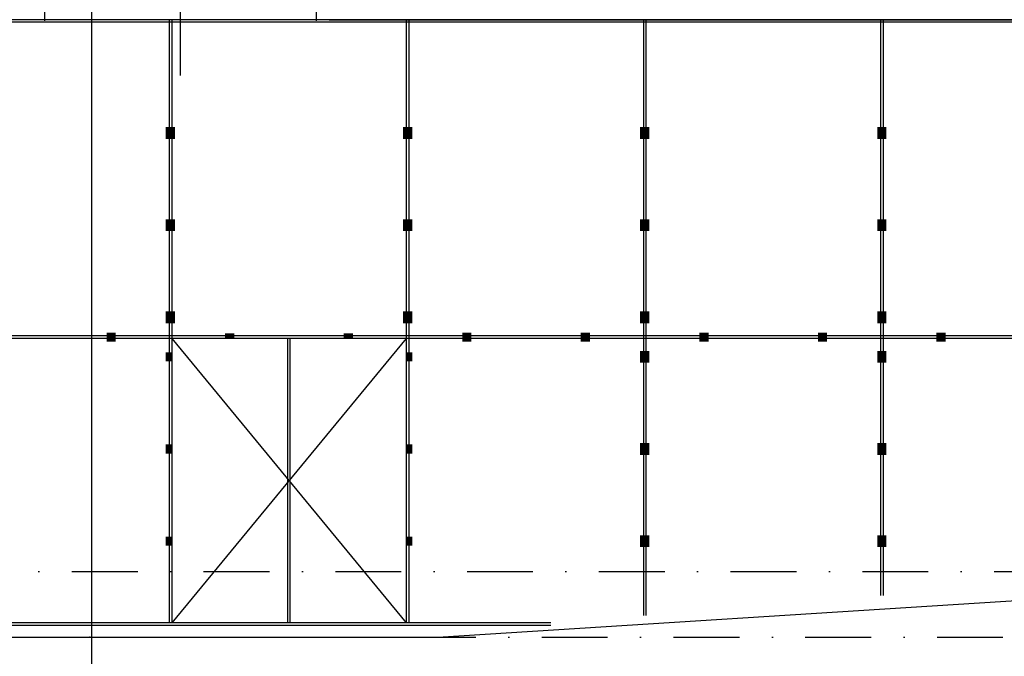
# Model space of a CAD drawing. Extents: x 45255 to 166574, y 102070 to 129901.
# Tile 5 of 21: x 70378 to 77852, y 107942 to 112777. Entities that reach past the tile are written whole.
import ezdxf

# ---------------------------------------------------------------- set-up
doc = ezdxf.new("R2010")
doc.units = 0
doc.header["$LTSCALE"] = 1000
doc.header["$MEASUREMENT"] = 0
doc.linetypes.add('DASHDOT', pattern=[1, 0.5, -0.25, 0, -0.25])
doc.layers.add('B02', color=7, linetype='CONTINUOUS')
doc.layers.add('B03', color=7, linetype='CONTINUOUS')

msp = doc.modelspace()

# ---------------------------------------------------------------- linework, layer by layer
at = {"layer": 'B02', "color": 8, "linetype": 'Continuous'}
msp.add_line((70922.5, 127015.9), (70922.5, 102620.6), dxfattribs=at)
at = {"layer": 'B02', "color": 8, "linetype": 'DASHDOT'}
for p, q in [((48772, 108587), (153552.6, 108587)), ((45338.6, 108087), (156664.6, 108087))]:
    msp.add_line(p, q, dxfattribs=at)
at = {"layer": 'B03', "color": 8, "linetype": 'DASHDOT'}
for p, q in [((71597.4, 116854), (71597.4, 112327)), ((70862.4, 116651.1), (70862.4, 112692.1)), ((72332.4, 116651.1), (72332.4, 112692.1))]:
    msp.add_line(p, q, dxfattribs=at)
at = {"layer": 'B03', "color": 8, "linetype": 'Continuous'}
for p, q in [((78172.5, 112776.9), (70206.5, 112776.9)), ((78172.5, 112756.9), (70206.5, 112756.9)), ((71512.5, 112776.9), (71512.5, 108197)), ((71532.5, 112776.9), (71532.5, 108197)), ((72727.8, 112776.9), (78172.5, 112776.9)), ((73312.5, 112776.9), (73312.5, 108197)), ((73332.5, 112776.9), (73332.5, 108197)), ((75112.5, 112776.9), (75112.5, 108251)), ((75112.5, 112776.9), (75132.5, 112776.9)), ((75132.5, 112776.9), (75132.5, 108251)), ((76912.5, 112776.9), (76912.5, 108404)), ((76912.5, 112776.9), (76932.5, 112776.9)), ((76932.5, 112776.9), (76932.5, 108404)), ((78172.5, 110376.9), (60308.4, 110376.9)), ((78172.5, 110356.9), (60308.4, 110356.9)), ((71532.5, 110356.9), (73312.5, 108197)), ((73312.5, 110356.9), (71532.5, 108197)), ((72412.5, 108197), (72412.5, 110356.9)), ((72432.5, 108197), (72432.5, 110356.9)), ((73552.5, 108087), (81412.5, 108587)), ((74410, 108197), (60308.4, 108197)), ((74410, 108177), (60308.4, 108177)), ((60308.4, 108087), (70911, 108087)), ((70911, 108087), (73552.5, 108087))]:
    msp.add_line(p, q, dxfattribs=at)
for points in [[(70502.4, 112905.5), (70567.4, 112905.5), (70567.4, 112767)], [(70502.4, 112903.5), (70565.4, 112903.5), (70565.4, 112767)], [(72692.4, 112905.5), (72627.4, 112905.5), (72627.5, 112767)], [(72692.4, 112903.5), (72629.4, 112903.5), (72629.5, 112767)]]:
    msp.add_lwpolyline(points, dxfattribs=at)
for centre in [(71522.5, 111916.9), (73322.5, 111916.9), (75122.5, 111916.9), (76922.5, 111916.9), (71522.5, 111216.9), (73322.5, 111216.9), (75122.5, 111216.9), (76922.5, 111216.9), (71522.5, 110516.9), (73322.5, 110516.9), (75122.5, 110516.9), (76922.5, 110516.9), (71072.5, 110365.9), (73772.5, 110365.9), (74672.5, 110365.9), (75572.5, 110365.9), (76472.5, 110365.9), (77372.5, 110365.9), (75122.5, 110216.9), (76922.5, 110216.9), (75122.5, 109516.9), (76922.5, 109516.9), (75122.5, 108816.9), (76922.5, 108816.9)]:
    msp.add_circle(centre, 8, dxfattribs=at)
msp.add_point((70911, 108087), dxfattribs=at)
for points in [[(71487.5, 111961.9), (71557.5, 111961.9), (71487.5, 111871.9), (71557.5, 111871.9)], [(73287.5, 111961.9), (73357.5, 111961.9), (73287.5, 111871.9), (73357.5, 111871.9)], [(75087.5, 111961.9), (75157.5, 111961.9), (75087.5, 111871.9), (75157.5, 111871.9)], [(76887.5, 111961.9), (76957.5, 111961.9), (76887.5, 111871.9), (76957.5, 111871.9)], [(71487.5, 111261.9), (71557.5, 111261.9), (71487.5, 111171.9), (71557.5, 111171.9)], [(73287.5, 111261.9), (73357.5, 111261.9), (73287.5, 111171.9), (73357.5, 111171.9)], [(75087.5, 111261.9), (75157.5, 111261.9), (75087.5, 111171.9), (75157.5, 111171.9)], [(76887.5, 111261.9), (76957.5, 111261.9), (76887.5, 111171.9), (76957.5, 111171.9)], [(71487.5, 110561.9), (71557.5, 110561.9), (71487.5, 110471.9), (71557.5, 110471.9)], [(73287.5, 110561.9), (73357.5, 110561.9), (73287.5, 110471.9), (73357.5, 110471.9)], [(75087.5, 110561.9), (75157.5, 110561.9), (75087.5, 110471.9), (75157.5, 110471.9)], [(76887.5, 110561.9), (76957.5, 110561.9), (76887.5, 110471.9), (76957.5, 110471.9)], [(71037.5, 110330.9), (71107.5, 110330.9), (71037.5, 110400.9), (71107.5, 110400.9)], [(71937.5, 110357.9), (72007.5, 110357.9), (71937.5, 110395.9), (72007.5, 110395.9)], [(72837.5, 110357.9), (72907.5, 110357.9), (72837.5, 110395.9), (72907.5, 110395.9)], [(73737.5, 110330.9), (73807.5, 110330.9), (73737.5, 110400.9), (73807.5, 110400.9)], [(74637.5, 110330.9), (74707.5, 110330.9), (74637.5, 110400.9), (74707.5, 110400.9)], [(75537.5, 110330.9), (75607.5, 110330.9), (75537.5, 110400.9), (75607.5, 110400.9)], [(76437.5, 110330.9), (76507.5, 110330.9), (76437.5, 110400.9), (76507.5, 110400.9)], [(77337.5, 110330.9), (77407.5, 110330.9), (77337.5, 110400.9), (77407.5, 110400.9)], [(71487.5, 110251.9), (71535.5, 110251.9), (71487.5, 110181.9), (71535.5, 110181.9)], [(73309.5, 110251.9), (73357.5, 110251.9), (73309.5, 110181.9), (73357.5, 110181.9)], [(75087.5, 110261.9), (75157.5, 110261.9), (75087.5, 110171.9), (75157.5, 110171.9)], [(76887.5, 110261.9), (76957.5, 110261.9), (76887.5, 110171.9), (76957.5, 110171.9)], [(71487.5, 109551.9), (71535.5, 109551.9), (71487.5, 109481.9), (71535.5, 109481.9)], [(73309.5, 109551.9), (73357.5, 109551.9), (73309.5, 109481.9), (73357.5, 109481.9)], [(75087.5, 109561.9), (75157.5, 109561.9), (75087.5, 109471.9), (75157.5, 109471.9)], [(76887.5, 109561.9), (76957.5, 109561.9), (76887.5, 109471.9), (76957.5, 109471.9)], [(71487.5, 108851.9), (71535.5, 108851.9), (71487.5, 108781.9), (71535.5, 108781.9)], [(73309.5, 108851.9), (73357.5, 108851.9), (73309.5, 108781.9), (73357.5, 108781.9)], [(75087.5, 108861.9), (75157.5, 108861.9), (75087.5, 108771.9), (75157.5, 108771.9)], [(76887.5, 108861.9), (76957.5, 108861.9), (76887.5, 108771.9), (76957.5, 108771.9)]]:
    msp.add_solid(points, dxfattribs=at)

doc.saveas('drawing.dxf')
